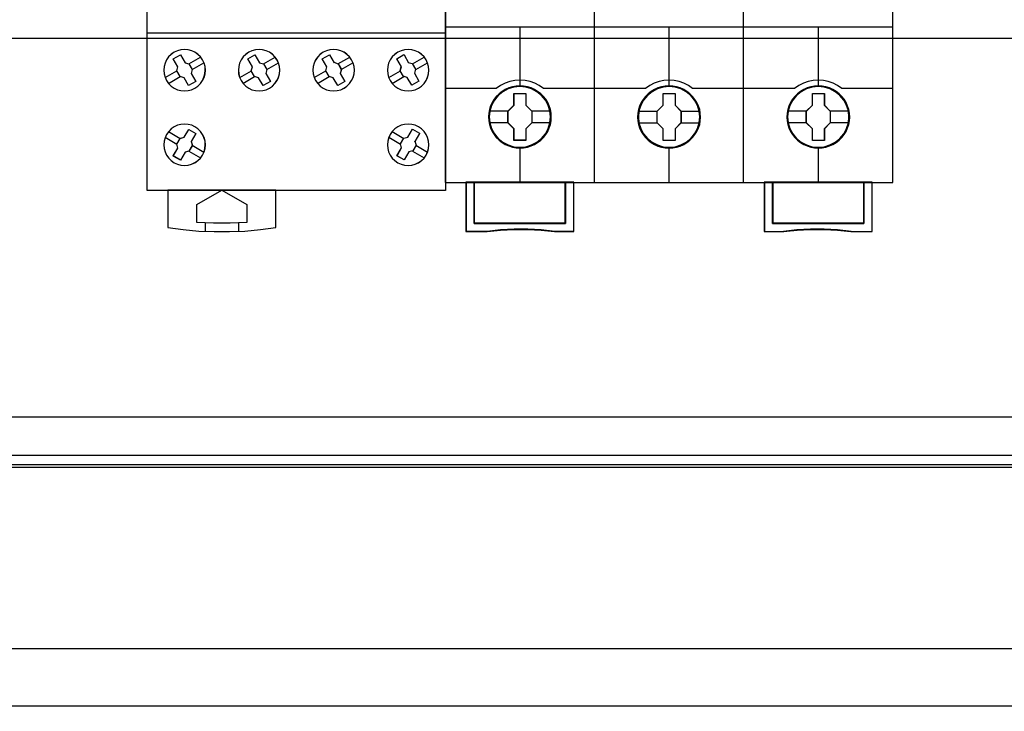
# Model space of a CAD drawing. Extents: x -543332 to -314699, y -9028 to 155584.
# Tile 130 of 256: x -444383 to -443194, y 24799 to 25634. Entities that reach past the tile are written whole.
import ezdxf

# ---------------------------------------------------------------- set-up
doc = ezdxf.new("R2010")
doc.units = 0
doc.header["$MEASUREMENT"] = 0
doc.layers.get('0').update_dxf_attribs({"color": 8})
doc.layers.add('45', color=8, linetype='Continuous')
doc.layers.add('50', color=7, linetype='Continuous')

# ---------------------------------------------------------------- blocks, each defined once
blk = doc.blocks.new('*U1106')
at = {"layer": '50', "color": 7}
for points in [[(507.824617, -92.486155), (835.919558, -92.486155), (835.919558, -379.414356), (507.824617, -379.414356), (507.824617, -92.486155)], [(839.76091, -435.77199), (503.983265, -435.77199), (503.983265, -385.150219), (839.76091, -385.150219), (839.76091, -435.77199)], [(503.983265, -414.285013), (839.76091, -414.285013), (839.76091, -407.405155), (503.983265, -407.405155), (503.983265, -414.285013)]]:
    blk.add_lwpolyline(points, dxfattribs=at)
blk = doc.blocks.new('*U1118')
at = {"layer": '50', "color": 7}
for points in [[(832.001083, -385.499773), (512.000243, -385.499773)], [(515.970229, -384.008872), (827.968097, -384.008872)], [(509.985212, -287.349254), (834.016113, -287.349254), (834.016113, -333.651915), (509.985212, -333.651915), (509.985212, -287.349254)]]:
    blk.add_lwpolyline(points, dxfattribs=at)
blk = doc.blocks.new('*U1121')
at = {"layer": '45', "color": 7}
for points in [[(617.997449, -268.987078), (636.002237, -268.987078), (636.002237, -268.987078), (636.002237, -352.016739), (636.002237, -352.016739), (617.997449, -352.016739), (617.997449, -352.016739), (599.998509, -352.016739), (599.998509, -352.016739), (599.998509, -268.987078), (599.998509, -268.987078), (617.997449, -268.987078), (617.997449, -268.987078)], [(606.670468, -336.245905), (606.424237, -335.888447), (606.113518, -335.577869), (605.755898, -335.33175), (605.363101, -335.150091), (604.929267, -335.032892), (604.501294, -334.991872), (604.061597, -335.032892), (603.64535, -335.144231), (603.246691, -335.33175), (602.889071, -335.577869), (602.578351, -335.888447), (602.332121, -336.245905), (602.144517, -336.644383), (602.033127, -337.066301), (601.992088, -337.499939), (602.033127, -337.933576), (602.144517, -338.355494), (602.326258, -338.753972), (602.578351, -339.11143), (602.889071, -339.422009), (603.252554, -339.673987), (603.64535, -339.855646), (604.061597, -339.966986), (604.501294, -340.002146), (604.940992, -339.966986), (605.357239, -339.855646), (605.755898, -339.673987), (606.113518, -339.422009), (606.418375, -339.11143), (606.670468, -338.753972), (606.85221, -338.361354), (606.969462, -337.933576), (607.010501, -337.505799), (606.975325, -337.066301), (606.858072, -336.644383), (606.670468, -336.245905)], [(606.665884, -336.24855), (606.420174, -335.891848), (606.110111, -335.581926), (605.753246, -335.336328), (605.36128, -335.155053), (604.928362, -335.038101), (604.501294, -334.997168), (604.062526, -335.038101), (603.647159, -335.149205), (603.249342, -335.336328), (602.892478, -335.581926), (602.582415, -335.891848), (602.336704, -336.24855), (602.149497, -336.646186), (602.038342, -337.067212), (601.99739, -337.499933), (602.038342, -337.932653), (602.149497, -338.353679), (602.330854, -338.751315), (602.582415, -339.108017), (602.892478, -339.417939), (603.255193, -339.669385), (603.647159, -339.85066), (604.062526, -339.961764), (604.501294, -339.996849), (604.940063, -339.961764), (605.35543, -339.85066), (605.753246, -339.669385), (606.110111, -339.417939), (606.414324, -339.108017), (606.665884, -338.751315), (606.847242, -338.359527), (606.964247, -337.932653), (607.005199, -337.50578), (606.970097, -337.067212), (606.853092, -336.646186), (606.665884, -336.24855)], [(615.665057, -336.245905), (615.418957, -335.888447), (615.114261, -335.577869), (614.75097, -335.33175), (614.358381, -335.150091), (613.930635, -335.032892), (613.49703, -334.991872), (613.063424, -335.032892), (612.641538, -335.144231), (612.248949, -335.33175), (611.885658, -335.577869), (611.580962, -335.888447), (611.329002, -336.245905), (611.141497, -336.644383), (611.036025, -337.066301), (610.995009, -337.499939), (611.030166, -337.933576), (611.141497, -338.355494), (611.323143, -338.753972), (611.580962, -339.11143), (611.891517, -339.422009), (612.248949, -339.673987), (612.641538, -339.855646), (613.063424, -339.966986), (613.502889, -340.002146), (613.936495, -339.966986), (614.358381, -339.855646), (614.75097, -339.673987), (615.108402, -339.422009), (615.418957, -339.11143), (615.665057, -338.753972), (615.852562, -338.361354), (615.969753, -337.933576), (616.01077, -337.505799), (615.969753, -337.066301), (615.852562, -336.638523), (615.665057, -336.245905)], [(615.660486, -336.24855), (615.414906, -335.891848), (615.110854, -335.581926), (614.748331, -335.336328), (614.356573, -335.155053), (613.929731, -335.038101), (613.497042, -334.997168), (613.064353, -335.038101), (612.643359, -335.149205), (612.2516, -335.336328), (611.889077, -335.581926), (611.585025, -335.891848), (611.333598, -336.24855), (611.146489, -336.646186), (611.041241, -337.067212), (611.000311, -337.499933), (611.035394, -337.932653), (611.146489, -338.353679), (611.327751, -338.751315), (611.585025, -339.108017), (611.894924, -339.417939), (612.2516, -339.669385), (612.643359, -339.85066), (613.064353, -339.961764), (613.502889, -339.996849), (613.935578, -339.961764), (614.356573, -339.85066), (614.748331, -339.669385), (615.105007, -339.417939), (615.414906, -339.108017), (615.660486, -338.751315), (615.847595, -338.359527), (615.964538, -337.932653), (616.005468, -337.50578), (615.964538, -337.067212), (615.847595, -336.640338), (615.660486, -336.24855)], [(624.660024, -336.245905), (624.413924, -335.888447), (624.109228, -335.577869), (623.751797, -335.33175), (623.359208, -335.150091), (622.925602, -335.032892), (622.491997, -334.991872), (622.058391, -335.032892), (621.642364, -335.144231), (621.243916, -335.33175), (620.886484, -335.577869), (620.575929, -335.888447), (620.329829, -336.245905), (620.136464, -336.644383), (620.030993, -337.066301), (619.989976, -337.499939), (620.030993, -337.933576), (620.142324, -338.355494), (620.323969, -338.753972), (620.575929, -339.11143), (620.886484, -339.422009), (621.243916, -339.673987), (621.642364, -339.855646), (622.058391, -339.966986), (622.497856, -340.002146), (622.931462, -339.966986), (623.353348, -339.855646), (623.751797, -339.673987), (624.109228, -339.416149), (624.413924, -339.11143), (624.665884, -338.753972), (624.84753, -338.361354), (624.96472, -337.933576), (625.005737, -337.505799), (624.97058, -337.066301), (624.853389, -336.638523), (624.660024, -336.245905)], [(624.655453, -336.24855), (624.409873, -335.891848), (624.105822, -335.581926), (623.749146, -335.336328), (623.357387, -335.155053), (622.924698, -335.038101), (622.492009, -334.997168), (622.05932, -335.038101), (621.644173, -335.149205), (621.246567, -335.336328), (620.889891, -335.581926), (620.579992, -335.891848), (620.334412, -336.24855), (620.141456, -336.646186), (620.036208, -337.067212), (619.995278, -337.499933), (620.036208, -337.932653), (620.147304, -338.353679), (620.328565, -338.751315), (620.579992, -339.108017), (620.889891, -339.417939), (621.246567, -339.669385), (621.644173, -339.85066), (622.05932, -339.961764), (622.497856, -339.996849), (622.930545, -339.961764), (623.35154, -339.85066), (623.749146, -339.669385), (624.105822, -339.412091), (624.409873, -339.108017), (624.6613, -338.751315), (624.842562, -338.359527), (624.959505, -337.932653), (625.000435, -337.50578), (624.965352, -337.067212), (624.848409, -336.640338), (624.655453, -336.24855)], [(633.663285, -336.245905), (633.417027, -335.888447), (633.106272, -335.577869), (632.748612, -335.33175), (632.355772, -335.150091), (631.927752, -335.032892), (631.493868, -334.991872), (631.059985, -335.032892), (630.637829, -335.144231), (630.244988, -335.33175), (629.881465, -335.577869), (629.576574, -335.888447), (629.324452, -336.245905), (629.136827, -336.644383), (629.025425, -337.066301), (628.990245, -337.499939), (629.025425, -337.933576), (629.136827, -338.355494), (629.318589, -338.753972), (629.576574, -339.11143), (629.887328, -339.422009), (630.244988, -339.673987), (630.637829, -339.855646), (631.059985, -339.966986), (631.499732, -340.002146), (631.933615, -339.966986), (632.355772, -339.855646), (632.748612, -339.673987), (633.106272, -339.422009), (633.417027, -339.11143), (633.663285, -338.753972), (633.845046, -338.361354), (633.968175, -337.933576), (634.003355, -337.505799), (633.968175, -337.066301), (633.85091, -336.644383), (633.663285, -336.245905)], [(633.656231, -336.24855), (633.410624, -335.891848), (633.100691, -335.581926), (632.743976, -335.336328), (632.352175, -335.155053), (631.925287, -335.038101), (631.492551, -334.997168), (631.059815, -335.038101), (630.638774, -335.149205), (630.246973, -335.336328), (629.88441, -335.581926), (629.580325, -335.891848), (629.328871, -336.24855), (629.141742, -336.646186), (629.030634, -337.067212), (628.995547, -337.499933), (629.030634, -337.932653), (629.141742, -338.353679), (629.323023, -338.751315), (629.580325, -339.108017), (629.890258, -339.417939), (630.246973, -339.669385), (630.638774, -339.85066), (631.059815, -339.961764), (631.498398, -339.996849), (631.931134, -339.961764), (632.352175, -339.85066), (632.743976, -339.669385), (633.100691, -339.417939), (633.410624, -339.108017), (633.656231, -338.751315), (633.837512, -338.359527), (633.960315, -337.932653), (633.995402, -337.50578), (633.960315, -337.067212), (633.84336, -336.646186), (633.656231, -336.24855)], [(603.689437, -337.100883), (603.137336, -336.139133), (603.137336, -336.139133), (604.000728, -335.640665), (604.000728, -335.640665), (604.558703, -336.596551), (604.558703, -336.596551), (605.03445, -336.73143), (605.03445, -336.73143), (605.439716, -337.423421), (605.439716, -337.423421), (605.316374, -337.904295), (605.316374, -337.904295), (605.862602, -338.854316), (605.862602, -338.854316), (604.993336, -339.358648), (604.993336, -339.358648), (604.447108, -338.408628), (604.447108, -338.408628), (603.959615, -338.273748), (603.959615, -338.273748), (603.560222, -337.581757), (603.560222, -337.581757), (603.689437, -337.100883), (603.689437, -337.100883)], [(603.692591, -337.102019), (603.142638, -336.143009), (604.002671, -335.645962), (604.558475, -336.599124), (605.03237, -336.733619), (605.436059, -337.423638), (605.313197, -337.903143), (605.8573, -338.850457), (604.991416, -339.353352), (604.447314, -338.406038), (603.961717, -338.271543), (603.563879, -337.581524), (603.692591, -337.102019)], [(612.134954, -336.139133), (613.004038, -335.640665), (613.004038, -335.640665), (613.556024, -336.596551), (613.556024, -336.596551), (614.037543, -336.73143), (614.037543, -336.73143), (614.436852, -337.423421), (614.436852, -337.423421), (614.313536, -337.904295), (614.313536, -337.904295), (614.865522, -338.854316), (614.865522, -338.854316), (613.996438, -339.358648), (613.996438, -339.358648), (613.444452, -338.408628), (613.444452, -338.408628), (612.957061, -338.273748), (612.957061, -338.273748), (612.557752, -337.581757), (612.557752, -337.581757), (612.68694, -337.100883), (612.68694, -337.100883), (612.134954, -336.139133), (612.134954, -336.139133)], [(612.140256, -336.143009), (613.005965, -335.645962), (613.555807, -336.599124), (614.035457, -336.733619), (614.433215, -337.423638), (614.310378, -337.903143), (614.86022, -338.850457), (613.994511, -339.353352), (613.444669, -338.406038), (612.95917, -338.271543), (612.561412, -337.581524), (612.690098, -337.102019), (612.140256, -336.143009)], [(621.687779, -337.100883), (621.129922, -336.139133), (621.129922, -336.139133), (621.999005, -335.640665), (621.999005, -335.640665), (622.556863, -336.596551), (622.52163, -336.543772), (623.032511, -336.73143), (623.032511, -336.73143), (623.431819, -337.423421), (623.431819, -337.423421), (623.308503, -337.904295), (623.308503, -337.904295), (623.860489, -338.854316), (623.860489, -338.854316), (622.991405, -339.358648), (622.991405, -339.358648), (622.445292, -338.408628), (622.445292, -338.408628), (621.9579, -338.273748), (621.9579, -338.273748), (621.558591, -337.581757), (621.558591, -337.581757), (621.687779, -337.100883), (621.687779, -337.100883)], [(621.690915, -337.102019), (621.135224, -336.143009), (622.000932, -335.645962), (622.556624, -336.599124), (622.521528, -336.546495), (623.030424, -336.733619), (623.428182, -337.423638), (623.305345, -337.903143), (623.855187, -338.850457), (622.989478, -339.353352), (622.445486, -338.406038), (621.959987, -338.271543), (621.562229, -337.581524), (621.690915, -337.102019)], [(631.975254, -336.690132), (632.374453, -337.38184), (632.374453, -337.38184), (632.251171, -337.868381), (632.251171, -337.868381), (632.797134, -338.818014), (632.797134, -338.818014), (631.93416, -339.316278), (631.93416, -339.316278), (631.382327, -338.366645), (631.382327, -338.366645), (630.89507, -338.237682), (630.942034, -338.249406), (630.536965, -337.557698), (630.536965, -337.557698), (630.671988, -337.071157), (630.671988, -337.071157), (630.114285, -336.115662), (630.114285, -336.115662), (630.983128, -335.611536), (631.00074, -335.640845), (631.552573, -336.596341), (631.493868, -336.561169), (631.975254, -336.690132), (631.975254, -336.690132)], [(631.973201, -336.692344), (632.370821, -337.382075), (632.248027, -337.867224), (632.791831, -338.814142), (631.932269, -339.310982), (631.382617, -338.364064), (630.897286, -338.23547), (630.944065, -338.24716), (630.540597, -337.55743), (630.675086, -337.07228), (630.119587, -336.119517), (630.984996, -335.616832), (631.002538, -335.646058), (631.552191, -336.598821), (631.493717, -336.56375), (631.973201, -336.692344)], [(606.67043, -347.757734), (606.858055, -347.359467), (606.969458, -346.943629), (607.010501, -346.51022), (606.975321, -346.070955), (606.852192, -345.643403), (606.67043, -345.250993), (606.424172, -344.893724), (606.113418, -344.58331), (605.755757, -344.331464), (605.362917, -344.149901), (604.94076, -344.038621), (604.506877, -344.003479), (604.067131, -344.038621), (603.644974, -344.149901), (603.24627, -344.337321), (602.88861, -344.589166), (602.583719, -344.893724), (602.325734, -345.250993), (602.143973, -345.64926), (602.03257, -346.070955), (601.99739, -346.504364), (602.03257, -346.943629), (602.143973, -347.359467), (602.331598, -347.757734), (602.583719, -348.115003), (602.88861, -348.425418), (603.24627, -348.677263), (603.644974, -348.858826), (604.067131, -348.970107), (604.501014, -349.011105), (604.934897, -348.970107), (605.357054, -348.864683), (605.755757, -348.671406), (606.113418, -348.425418), (606.424172, -348.115003), (606.67043, -347.757734)], [(606.665847, -347.755089), (606.853076, -347.357664), (606.964242, -346.942706), (607.005199, -346.510214), (606.970093, -346.071878), (606.847225, -345.645231), (606.665847, -345.25365), (606.42011, -344.897137), (606.110013, -344.587379), (605.753109, -344.336067), (605.3611, -344.154888), (604.939836, -344.043842), (604.506871, -344.008776), (604.068055, -344.043842), (603.646791, -344.154888), (603.248931, -344.341911), (602.892027, -344.593224), (602.587781, -344.897137), (602.330342, -345.25365), (602.148965, -345.651075), (602.037798, -346.071878), (602.002692, -346.50437), (602.037798, -346.942706), (602.148965, -347.357664), (602.336193, -347.755089), (602.587781, -348.111603), (602.892027, -348.42136), (603.248931, -348.672673), (603.646791, -348.853852), (604.068055, -348.964897), (604.50102, -349.005809), (604.933985, -348.964897), (605.355249, -348.859696), (605.753109, -348.666828), (606.110013, -348.42136), (606.42011, -348.111603), (606.665847, -347.755089)], [(605.000627, -344.644328), (605.870555, -345.14866), (605.870555, -345.14866), (605.312155, -346.104546), (605.312155, -346.104546), (605.441469, -346.579556), (605.441469, -346.579556), (605.035895, -347.277411), (605.035895, -347.277411), (604.559785, -347.406426), (604.559785, -347.406426), (604.007264, -348.362311), (604.007264, -348.362311), (603.137336, -347.863844), (603.137336, -347.863844), (603.689858, -346.902094), (603.689858, -346.902094), (603.554666, -346.427084), (603.554666, -346.427084), (603.960241, -345.729229), (603.960241, -345.729229), (604.442228, -345.606078), (604.442228, -345.606078), (605.000627, -344.644328), (605.000627, -344.644328)], [(604.9987, -344.649625), (605.865253, -345.15252), (605.30902, -346.105682), (605.437832, -346.579339), (605.033831, -347.275206), (604.559569, -347.403853), (604.009191, -348.357015), (603.142638, -347.859968), (603.693016, -346.900958), (603.558349, -346.427301), (603.96235, -345.731434), (604.442467, -345.608634), (604.9987, -344.649625)], [(633.663285, -347.757734), (633.856773, -347.359467), (633.968175, -346.943629), (634.003355, -346.51022), (633.968175, -346.070955), (633.85091, -345.643403), (633.669148, -345.250993), (633.417027, -344.893724), (633.112136, -344.58331), (632.754475, -344.331464), (632.355772, -344.149901), (631.933615, -344.038621), (631.499732, -344.003479), (631.059985, -344.038621), (630.637829, -344.149901), (630.244988, -344.337321), (629.881465, -344.589166), (629.576574, -344.893724), (629.324452, -345.250993), (629.14269, -345.64926), (629.025425, -346.070955), (628.990245, -346.504364), (629.025425, -346.943629), (629.136827, -347.359467), (629.330316, -347.757734), (629.576574, -348.115003), (629.887328, -348.425418), (630.239125, -348.677263), (630.637829, -348.858826), (631.059985, -348.970107), (631.493868, -349.011105), (631.927752, -348.970107), (632.355772, -348.864683), (632.754475, -348.671406), (633.112136, -348.425418), (633.417027, -348.115003), (633.663285, -347.757734)], [(633.656231, -347.755089), (633.849208, -347.357664), (633.960315, -346.942706), (633.995402, -346.510214), (633.960315, -346.071878), (633.84336, -345.645231), (633.662078, -345.25365), (633.410624, -344.897137), (633.106539, -344.587379), (632.749824, -344.336067), (632.352175, -344.154888), (631.931134, -344.043842), (631.498398, -344.008776), (631.059815, -344.043842), (630.638774, -344.154888), (630.246973, -344.341911), (629.88441, -344.593224), (629.580325, -344.897137), (629.328871, -345.25365), (629.147589, -345.651075), (629.030634, -346.071878), (628.995547, -346.50437), (629.030634, -346.942706), (629.141742, -347.357664), (629.334719, -347.755089), (629.580325, -348.111603), (629.890258, -348.42136), (630.241125, -348.672673), (630.638774, -348.853852), (631.059815, -348.964897), (631.492551, -349.005809), (631.925287, -348.964897), (632.352175, -348.859696), (632.749824, -348.666828), (633.106539, -348.42136), (633.410624, -348.111603), (633.656231, -347.755089)], [(632.450646, -346.550154), (632.045465, -347.248115), (632.045465, -347.248115), (631.569818, -347.37715), (631.569818, -347.37715), (631.017832, -348.333182), (631.017832, -348.333182), (630.148748, -347.834638), (630.148748, -347.834638), (630.700734, -346.878606), (630.700734, -346.878606), (630.565673, -346.397658), (630.565673, -346.397658), (630.970854, -345.699696), (630.970854, -345.699696), (631.452374, -345.576527), (631.452374, -345.576527), (632.010232, -344.620495), (632.010232, -344.620495), (632.879316, -345.119039), (632.861699, -345.148365), (632.309713, -346.104397), (632.321458, -346.075071), (632.450646, -346.550154), (632.450646, -346.550154)], [(632.447009, -346.551216), (632.043401, -347.246689), (631.569601, -347.375264), (631.019759, -348.327886), (630.15405, -347.83112), (630.703892, -346.878498), (630.569356, -346.399264), (630.972964, -345.703792), (631.452613, -345.581061), (632.008305, -344.628439), (632.874014, -345.125206), (632.856465, -345.154427), (632.306623, -346.107049), (632.318322, -346.077828), (632.447009, -346.551216)], [(602.490483, -352.003499), (602.490483, -356.508444), (602.490483, -356.508444), (604.34506, -356.754488), (606.205487, -356.924375), (608.065914, -357.000532), (609.938041, -357.000532), (611.798468, -356.924375), (613.658895, -356.754488), (615.501771, -356.508444), (615.501771, -356.508444), (615.501771, -352.003499), (602.490483, -352.003499)], [(605.989852, -353.738094), (609.001987, -352.003499), (609.001987, -352.003499), (612.002403, -353.738094), (612.002403, -353.738094), (612.002403, -355.906338), (612.002403, -355.906338), (610.004079, -355.99424), (607.994035, -355.99424), (605.989852, -355.906338), (605.989852, -355.906338), (605.989852, -353.738094), (605.989852, -353.738094)]]:
    blk.add_lwpolyline(points, close=True, dxfattribs=at)
at = {"layer": '45', "color": 59}
blk.add_lwpolyline([(617.99745, -268.992375), (635.996935, -268.992375), (635.996935, -352.011443), (617.99745, -352.011443), (600.003811, -352.011443), (600.003811, -268.992375), (617.99745, -268.992375)], close=True, dxfattribs=at)
at = {"layer": '45', "color": 7}
for points in [[(599.998509, -332.992529), (618.004349, -332.992529)], [(617.991094, -332.992529), (636.002237, -332.992529)], [(605.027525, -336.739642), (606.443179, -335.921368)], [(614.027794, -336.739642), (615.443448, -335.921368)], [(623.022762, -336.739642), (624.438415, -335.921368)], [(632.025682, -336.739642), (633.436033, -335.921368)], [(602.156453, -338.400023), (603.572106, -337.573805)], [(605.430483, -337.430805), (606.840834, -336.609883)], [(611.156722, -338.400023), (612.567073, -337.573805)], [(614.42545, -337.430805), (615.841103, -336.609883)], [(620.15434, -338.400023), (621.569994, -337.573805)], [(623.420417, -337.430805), (624.836071, -336.609883)], [(629.149307, -338.400023), (630.564961, -337.573805)], [(632.423337, -337.430805), (633.838991, -336.609883)], [(602.554108, -339.088539), (603.969762, -338.264968)], [(611.554377, -339.088539), (612.964729, -338.264968)], [(620.551996, -339.088539), (621.967649, -338.264968)], [(629.552265, -339.088539), (630.962616, -338.264968)], [(602.156453, -345.60825), (603.566804, -346.434468)], [(602.55941, -344.914438), (603.969762, -345.740657)], [(629.149307, -345.60825), (630.564961, -346.434468)], [(629.552265, -344.914438), (630.967918, -345.740657)], [(605.430483, -346.572171), (606.846136, -347.393094)], [(632.423337, -346.572171), (633.838991, -347.393094)], [(605.027525, -347.268631), (606.443179, -348.089553)], [(632.017729, -347.268631), (633.436033, -348.089553)], [(606.989292, -355.95187), (606.989292, -356.966106)], [(610.995009, -355.95187), (610.995009, -356.966106)]]:
    blk.add_lwpolyline(points, dxfattribs=at)
blk = doc.blocks.new('*U1122')
at = {"layer": '45', "color": 7}
for points in [[(653.994119, -268.997671), (635.970424, -268.997671), (635.970424, -351.066058), (653.994119, -351.066058), (672.006668, -351.066058), (690.030363, -351.066058), (690.030363, -268.997671), (672.006668, -268.997671), (653.994119, -268.997671)], [(648.777582, -343.150779), (648.755201, -342.697589), (648.682462, -342.249925), (648.525792, -341.818841), (648.346742, -341.404338), (648.111738, -341.011941), (647.831971, -340.663758), (647.501847, -340.343208), (647.132555, -340.066873), (646.763264, -339.823697), (646.332423, -339.635789), (645.901583, -339.508674), (645.442766, -339.425774), (644.989544, -339.403667), (644.530727, -339.425774), (644.088696, -339.508674), (643.64107, -339.635789), (643.227015, -339.823697), (642.835342, -340.066873), (642.477241, -340.343208), (642.141521, -340.663758), (641.878541, -341.011941), (641.632346, -341.404338), (641.430915, -341.818841), (641.313413, -342.249925), (641.223887, -342.697589), (641.190315, -343.150779), (641.223887, -343.598443), (641.313413, -344.040581), (641.430915, -344.471664), (641.632346, -344.886168), (641.878541, -345.278565), (642.141521, -345.637801), (642.477241, -345.958351), (642.835342, -346.234686), (643.227015, -346.466808), (643.64107, -346.64919), (644.088696, -346.787358), (644.530727, -346.875785), (644.989544, -346.897892), (645.442766, -346.875785), (645.901583, -346.787358), (646.332423, -346.64919), (646.763264, -346.466808), (647.132555, -346.234686), (647.501847, -345.958351), (647.831971, -345.637801), (648.111738, -345.278565), (648.346742, -344.886168), (648.525792, -344.471664), (648.682462, -344.040581), (648.755201, -343.598443), (648.777582, -343.150779)], [(648.777582, -343.150779), (648.755201, -342.697589), (648.682462, -342.249925), (648.525792, -341.818841), (648.346742, -341.404338), (648.111738, -341.011941), (647.831971, -340.663758), (647.501847, -340.343208), (647.132555, -340.066873), (646.763264, -339.823697), (646.332423, -339.635789), (645.901583, -339.508674), (645.442766, -339.425774), (644.989544, -339.403667), (644.530727, -339.425774), (644.088696, -339.508674), (643.64107, -339.635789), (643.227015, -339.823697), (642.835342, -340.066873), (642.477241, -340.343208), (642.141521, -340.663758), (641.878541, -341.011941), (641.632346, -341.404338), (641.430915, -341.818841), (641.313413, -342.249925), (641.223887, -342.697589), (641.190315, -343.150779), (641.223887, -343.598443), (641.313413, -344.040581), (641.430915, -344.471664), (641.632346, -344.886168), (641.878541, -345.278565), (642.141521, -345.637801), (642.477241, -345.958351), (642.835342, -346.234686), (643.227015, -346.466808), (643.64107, -346.64919), (644.088696, -346.787358), (644.530727, -346.875785), (644.989544, -346.897892), (645.442766, -346.875785), (645.901583, -346.787358), (646.332423, -346.64919), (646.763264, -346.466808), (647.132555, -346.234686), (647.501847, -345.958351), (647.831971, -345.637801), (648.111738, -345.278565), (648.346742, -344.886168), (648.525792, -344.471664), (648.682462, -344.040581), (648.755201, -343.598443), (648.777582, -343.150779)], [(648.759025, -343.150779), (648.736745, -342.69951), (648.664336, -342.253745), (648.508379, -341.824489), (648.330142, -341.411743), (648.096205, -341.02101), (647.817709, -340.674303), (647.489085, -340.355113), (647.12147, -340.079949), (646.753856, -339.837805), (646.324973, -339.650693), (645.896089, -339.524118), (645.439356, -339.441569), (644.988193, -339.419556), (644.53146, -339.441569), (644.091437, -339.524118), (643.645844, -339.650693), (643.23367, -339.837805), (642.843776, -340.079949), (642.487302, -340.355113), (642.153107, -340.674303), (641.891321, -341.02101), (641.646245, -341.411743), (641.445728, -341.824489), (641.32876, -342.253745), (641.239641, -342.69951), (641.206222, -343.150779), (641.239641, -343.596545), (641.32876, -344.036808), (641.445728, -344.466063), (641.646245, -344.878809), (641.891321, -345.269542), (642.153107, -345.627255), (642.487302, -345.946446), (642.843776, -346.22161), (643.23367, -346.452747), (643.645844, -346.634356), (644.091437, -346.771938), (644.53146, -346.85999), (644.988193, -346.882003), (645.439356, -346.85999), (645.896089, -346.771938), (646.324973, -346.634356), (646.753856, -346.452747), (647.12147, -346.22161), (647.489085, -345.946446), (647.817709, -345.627255), (648.096205, -345.269542), (648.330142, -344.878809), (648.508379, -344.466063), (648.664336, -344.036808), (648.736745, -343.596545), (648.759025, -343.150779)], [(666.788725, -343.155961), (666.766343, -342.70831), (666.693601, -342.26066), (666.536925, -341.824063), (666.357868, -341.409572), (666.122855, -341.022714), (665.843078, -340.669015), (665.51294, -340.348476), (665.14923, -340.072148), (664.774328, -339.82898), (664.343471, -339.646605), (663.912614, -339.513967), (663.453779, -339.431069), (663.00054, -339.408963), (662.547301, -339.431069), (662.099657, -339.513967), (661.652014, -339.646605), (661.237943, -339.82898), (660.846255, -340.072148), (660.48814, -340.348476), (660.152407, -340.669015), (659.889417, -341.022714), (659.643213, -341.409572), (659.447369, -341.824063), (659.324267, -342.26066), (659.234738, -342.70831), (659.20676, -343.155961), (659.234738, -343.609137), (659.324267, -344.045734), (659.447369, -344.476805), (659.643213, -344.891296), (659.889417, -345.28368), (660.152407, -345.642906), (660.48814, -345.963445), (660.846255, -346.245299), (661.237943, -346.471888), (661.652014, -346.65979), (662.099657, -346.792427), (662.547301, -346.880852), (663.00054, -346.908485), (663.453779, -346.880852), (663.912614, -346.792427), (664.343471, -346.65979), (664.774328, -346.471888), (665.14923, -346.245299), (665.51294, -345.963445), (665.843078, -345.642906), (666.122855, -345.28368), (666.357868, -344.891296), (666.536925, -344.476805), (666.693601, -344.045734), (666.766343, -343.609137), (666.788725, -343.155961)], [(666.788725, -343.155961), (666.766343, -342.70831), (666.693601, -342.26066), (666.536925, -341.824063), (666.357868, -341.409572), (666.122855, -341.022714), (665.843078, -340.669015), (665.51294, -340.348476), (665.14923, -340.072148), (664.774328, -339.82898), (664.343471, -339.646605), (663.912614, -339.513967), (663.453779, -339.431069), (663.00054, -339.408963), (662.547301, -339.431069), (662.099657, -339.513967), (661.652014, -339.646605), (661.237943, -339.82898), (660.846255, -340.072148), (660.48814, -340.348476), (660.152407, -340.669015), (659.889417, -341.022714), (659.643213, -341.409572), (659.447369, -341.824063), (659.324267, -342.26066), (659.234738, -342.70831), (659.20676, -343.155961), (659.234738, -343.609137), (659.324267, -344.045734), (659.447369, -344.476805), (659.643213, -344.891296), (659.889417, -345.28368), (660.152407, -345.642906), (660.48814, -345.963445), (660.846255, -346.245299), (661.237943, -346.471888), (661.652014, -346.65979), (662.099657, -346.792427), (662.547301, -346.880852), (663.00054, -346.908485), (663.453779, -346.880852), (663.912614, -346.792427), (664.343471, -346.65979), (664.774328, -346.471888), (665.14923, -346.245299), (665.51294, -345.963445), (665.843078, -345.642906), (666.122855, -345.28368), (666.357868, -344.891296), (666.536925, -344.476805), (666.693601, -344.045734), (666.766343, -343.609137), (666.788725, -343.155961)], [(666.772819, -343.155972), (666.75053, -342.710219), (666.678093, -342.264466), (666.522076, -341.829719), (666.343769, -341.416984), (666.109742, -341.031765), (665.831139, -340.679565), (665.502387, -340.360384), (665.140203, -340.085227), (664.766874, -339.84309), (664.337825, -339.661486), (663.908776, -339.529411), (663.451866, -339.446864), (663.000529, -339.424852), (662.549191, -339.446864), (662.103426, -339.529411), (661.65766, -339.661486), (661.245327, -339.84309), (660.855282, -340.085227), (660.49867, -340.360384), (660.164346, -340.679565), (659.902459, -341.031765), (659.657288, -341.416984), (659.462265, -341.829719), (659.33968, -342.264466), (659.250527, -342.710219), (659.222666, -343.155972), (659.250527, -343.607229), (659.33968, -344.041976), (659.462265, -344.47122), (659.657288, -344.883954), (659.902459, -345.274676), (660.164346, -345.63238), (660.49867, -345.951561), (660.855282, -346.232221), (661.245327, -346.457849), (661.65766, -346.644955), (662.103426, -346.77703), (662.549191, -346.86508), (663.000529, -346.892596), (663.451866, -346.86508), (663.908776, -346.77703), (664.337825, -346.644955), (664.766874, -346.457849), (665.140203, -346.232221), (665.502387, -345.951561), (665.831139, -345.63238), (666.109742, -345.274676), (666.343769, -344.883954), (666.522076, -344.47122), (666.678093, -344.041976), (666.75053, -343.607229), (666.772819, -343.155972)], [(684.80517, -343.156076), (684.782788, -342.702885), (684.710049, -342.255221), (684.55338, -341.824137), (684.374329, -341.409634), (684.139325, -341.017237), (683.859559, -340.669054), (683.529434, -340.348505), (683.160143, -340.072169), (682.790851, -339.828993), (682.360011, -339.641085), (681.92917, -339.513971), (681.470353, -339.43107), (681.017131, -339.408963), (680.558314, -339.43107), (680.116283, -339.513971), (679.668657, -339.641085), (679.254603, -339.828993), (678.86293, -340.072169), (678.504829, -340.348505), (678.169109, -340.669054), (677.906128, -341.017237), (677.659934, -341.409634), (677.458502, -341.824137), (677.341, -342.255221), (677.251475, -342.702885), (677.217903, -343.156076), (677.251475, -343.60374), (677.341, -344.045877), (677.458502, -344.476961), (677.659934, -344.891464), (677.906128, -345.283861), (678.169109, -345.643097), (678.504829, -345.963647), (678.86293, -346.239983), (679.254603, -346.472105), (679.668657, -346.654486), (680.116283, -346.792654), (680.558314, -346.881082), (681.017131, -346.903188), (681.470353, -346.881082), (681.92917, -346.792654), (682.360011, -346.654486), (682.790851, -346.472105), (683.160143, -346.239983), (683.529434, -345.963647), (683.859559, -345.643097), (684.139325, -345.283861), (684.374329, -344.891464), (684.55338, -344.476961), (684.710049, -344.045877), (684.782788, -343.60374), (684.80517, -343.156076)], [(684.80517, -343.156076), (684.782788, -342.702885), (684.710049, -342.255221), (684.55338, -341.824137), (684.374329, -341.409634), (684.139325, -341.017237), (683.859559, -340.669054), (683.529434, -340.348505), (683.160143, -340.072169), (682.790851, -339.828993), (682.360011, -339.641085), (681.92917, -339.513971), (681.470353, -339.43107), (681.017131, -339.408963), (680.558314, -339.43107), (680.116283, -339.513971), (679.668657, -339.641085), (679.254603, -339.828993), (678.86293, -340.072169), (678.504829, -340.348505), (678.169109, -340.669054), (677.906128, -341.017237), (677.659934, -341.409634), (677.458502, -341.824137), (677.341, -342.255221), (677.251475, -342.702885), (677.217903, -343.156076), (677.251475, -343.60374), (677.341, -344.045877), (677.458502, -344.476961), (677.659934, -344.891464), (677.906128, -345.283861), (678.169109, -345.643097), (678.504829, -345.963647), (678.86293, -346.239983), (679.254603, -346.472105), (679.668657, -346.654486), (680.116283, -346.792654), (680.558314, -346.881082), (681.017131, -346.903188), (681.470353, -346.881082), (681.92917, -346.792654), (682.360011, -346.654486), (682.790851, -346.472105), (683.160143, -346.239983), (683.529434, -345.963647), (683.859559, -345.643097), (684.139325, -345.283861), (684.374329, -344.891464), (684.55338, -344.476961), (684.710049, -344.045877), (684.782788, -343.60374), (684.80517, -343.156076)], [(684.789263, -343.156076), (684.766976, -342.704807), (684.694542, -342.259041), (684.538529, -341.829785), (684.360229, -341.417039), (684.126211, -341.026306), (683.847617, -340.6796), (683.518877, -340.360409), (683.151134, -340.085245), (682.78339, -339.843101), (682.354357, -339.65599), (681.925323, -339.529414), (681.468429, -339.446865), (681.017108, -339.424852), (680.560215, -339.446865), (680.120037, -339.529414), (679.674288, -339.65599), (679.261969, -339.843101), (678.871938, -340.085245), (678.515339, -340.360409), (678.181027, -340.6796), (677.919149, -341.026306), (677.673987, -341.417039), (677.473399, -341.829785), (677.35639, -342.259041), (677.26724, -342.704807), (677.233809, -343.156076), (677.26724, -343.601841), (677.35639, -344.042104), (677.473399, -344.47136), (677.673987, -344.884106), (677.919149, -345.274839), (678.181027, -345.632552), (678.515339, -345.951742), (678.871938, -346.226906), (679.261969, -346.458044), (679.674288, -346.639652), (680.120037, -346.777234), (680.560215, -346.865286), (681.017108, -346.8873), (681.468429, -346.865286), (681.925323, -346.777234), (682.354357, -346.639652), (682.78339, -346.458044), (683.151134, -346.226906), (683.518877, -345.951742), (683.847617, -345.632552), (684.126211, -345.274839), (684.360229, -344.884106), (684.538529, -344.47136), (684.694542, -344.042104), (684.766976, -343.601841), (684.789263, -343.156076)], [(644.271986, -340.301385), (645.71514, -340.301385), (645.71514, -341.729027), (646.436717, -342.431781), (646.436717, -343.853889), (645.71514, -344.573244), (645.71514, -345.984285), (644.271986, -345.984285), (644.271986, -344.573244), (643.539134, -343.853889), (643.539134, -342.431781), (644.271986, -341.729027), (644.271986, -340.301385)], [(644.271986, -340.301385), (645.71514, -340.301385), (645.71514, -340.301385), (645.71514, -341.729027), (645.71514, -341.729027), (646.436717, -342.431781), (646.436717, -342.431781), (646.436717, -343.853889), (646.436717, -343.853889), (645.71514, -344.573244), (645.71514, -344.573244), (645.71514, -345.984285), (645.71514, -345.984285), (644.271986, -345.984285), (644.271986, -345.984285), (644.271986, -344.573244), (644.271986, -344.573244), (643.539134, -343.853889), (643.539134, -343.853889), (643.539134, -342.431781), (643.539134, -342.431781), (644.271986, -341.729027), (644.271986, -341.729027), (644.271986, -340.301385), (644.271986, -340.301385)], [(644.279846, -340.317274), (645.707156, -340.317274), (645.707156, -341.736933), (646.420811, -342.435757), (646.420811, -343.849913), (645.707156, -344.565245), (645.707156, -345.968396), (644.279846, -345.968396), (644.279846, -344.565245), (643.55504, -343.849913), (643.55504, -342.435757), (644.279846, -341.736933), (644.279846, -340.317274)], [(662.289441, -340.311978), (663.733916, -340.311978), (663.733916, -341.734086), (664.450511, -342.442373), (664.450511, -343.864482), (663.733916, -344.583836), (663.733916, -345.994878), (662.289441, -345.994878), (662.289441, -344.583836), (661.550276, -343.864482), (661.550276, -342.442373), (662.289441, -341.734086), (662.289441, -340.311978)], [(662.289441, -340.311978), (663.733916, -340.311978), (663.733916, -340.311978), (663.733916, -341.734086), (663.733916, -341.734086), (664.450511, -342.442373), (664.450511, -342.442373), (664.450511, -343.864482), (664.450511, -343.864482), (663.733916, -344.583836), (663.733916, -344.583836), (663.733916, -345.994878), (663.733916, -345.994878), (662.289441, -345.994878), (662.289441, -345.994878), (662.289441, -344.583836), (662.289441, -344.583836), (661.550276, -343.864482), (661.550276, -343.864482), (661.550276, -342.442373), (661.550276, -342.442373), (662.289441, -341.734086), (662.289441, -341.734086), (662.289441, -340.311978), (662.289441, -340.311978)], [(662.298539, -340.327866), (663.724529, -340.327866), (663.724529, -341.742023), (664.431953, -342.446349), (664.431953, -343.860506), (663.724529, -344.575838), (663.724529, -345.978989), (662.298539, -345.978989), (662.298539, -344.575838), (661.568834, -343.860506), (661.568834, -342.446349), (662.298539, -341.742023), (662.298539, -340.327866)], [(680.302224, -340.311978), (681.745378, -340.311978), (681.745378, -341.734145), (682.466955, -342.436929), (682.466955, -343.859097), (681.745378, -344.578481), (681.745378, -345.989581), (680.302224, -345.989581), (680.302224, -344.578481), (679.569372, -343.859097), (679.569372, -342.436929), (680.302224, -341.734145), (680.302224, -340.311978)], [(680.302224, -340.311978), (681.745378, -340.311978), (681.745378, -340.311978), (681.745378, -341.734145), (681.745378, -341.734145), (682.466955, -342.436929), (682.466955, -342.436929), (682.466955, -343.859097), (682.466955, -343.859097), (681.745378, -344.578481), (681.745378, -344.578481), (681.745378, -345.989581), (681.745378, -345.989581), (680.302224, -345.989581), (680.302224, -345.989581), (680.302224, -344.578481), (680.302224, -344.578481), (679.569372, -343.859097), (679.569372, -343.859097), (679.569372, -342.436929), (679.569372, -342.436929), (680.302224, -341.734145), (680.302224, -341.734145), (680.302224, -340.311978), (680.302224, -340.311978)], [(680.310084, -340.327866), (681.737394, -340.327866), (681.737394, -341.742074), (682.451049, -342.440924), (682.451049, -343.855132), (681.737394, -344.57049), (681.737394, -345.973693), (680.310084, -345.973693), (680.310084, -344.57049), (679.585278, -343.855132), (679.585278, -342.440924), (680.310084, -341.742074), (680.310084, -340.327866)], [(650.50552, -355.999261), (639.469765, -355.999261), (639.469765, -351.031633), (638.475654, -351.031633), (638.475654, -357.000532), (641.027951, -357.000532), (642.653156, -356.823511), (644.289531, -356.735001), (645.925905, -356.735001), (647.556695, -356.823511), (649.193069, -357.000532), (651.510801, -357.000532), (651.510801, -351.031633), (650.50552, -351.031633), (650.50552, -355.999261)], [(650.508709, -356.004832), (650.508709, -351.031633), (644.987925, -351.031633), (639.467142, -351.031633), (639.467142, -356.004832), (650.508709, -356.004832)], [(674.489986, -351.031633), (674.489986, -357.000532), (676.807247, -357.000532), (678.443288, -356.823511), (680.073746, -356.735001), (681.709788, -356.735001), (683.34583, -356.823511), (684.970704, -357.000532), (687.522482, -357.000532), (687.522482, -351.031633), (686.528573, -351.031633), (686.528573, -355.999261), (675.495063, -355.999261), (675.495063, -351.031633), (674.489986, -351.031633)], [(681.011536, -351.031633), (675.492078, -351.031633), (675.492078, -356.004832), (686.530994, -356.004832), (686.530994, -351.031633), (681.011536, -351.031633)]]:
    blk.add_lwpolyline(points, close=True, dxfattribs=at)
at = {"layer": '45', "color": 139}
for points in [[(653.994119, -268.997671), (635.970424, -268.997671), (635.970424, -351.066058), (653.994119, -351.066058), (672.006668, -351.066058), (690.030363, -351.066058), (690.030363, -268.997671), (672.006668, -268.997671), (653.994119, -268.997671)], [(653.999419, -269.016208), (635.986331, -269.016208), (635.986331, -351.05017), (653.999419, -351.05017), (672.001368, -351.05017), (690.014456, -351.05017), (690.014456, -269.016208), (672.001368, -269.016208), (653.999419, -269.016208)], [(648.692749, -343.145367), (648.619999, -342.426759), (648.41294, -341.746844), (648.071572, -341.111152), (647.612685, -340.552848), (647.04747, -340.099572), (646.403908, -339.762378), (645.704385, -339.546796), (644.982476, -339.480463), (644.260568, -339.546796), (643.572237, -339.762378), (642.928675, -340.099572), (642.36346, -340.552848), (641.904573, -341.111152), (641.563205, -341.746844), (641.344954, -342.426759), (641.2778, -343.145367), (641.344954, -343.863976), (641.563205, -344.549418), (641.904573, -345.179583), (642.36346, -345.737887), (642.928675, -346.191163), (643.572237, -346.528356), (644.260568, -346.738411), (644.982476, -346.8158), (645.704385, -346.738411), (646.403908, -346.528356), (647.04747, -346.191163), (647.612685, -345.737887), (648.071572, -345.179583), (648.41294, -344.549418), (648.619999, -343.863976), (648.692749, -343.145367)], [(648.698051, -343.150779), (648.625304, -342.432148), (648.418253, -341.746684), (648.071303, -341.110972), (647.606838, -340.558178), (647.052837, -340.104888), (646.409301, -339.762156), (645.709805, -339.552094), (644.987925, -339.485759), (644.266046, -339.552094), (643.56655, -339.762156), (642.92861, -340.104888), (642.369013, -340.558178), (641.898952, -341.110972), (641.557598, -341.746684), (641.350547, -342.432148), (641.2778, -343.150779), (641.350547, -343.863883), (641.557598, -344.554875), (641.898952, -345.185059), (642.369013, -345.737853), (642.92861, -346.191143), (643.56655, -346.533875), (644.266046, -346.743937), (644.987925, -346.8158), (645.709805, -346.743937), (646.409301, -346.533875), (647.052837, -346.191143), (647.606838, -345.737853), (648.071303, -345.185059), (648.418253, -344.554875), (648.625304, -343.863883), (648.698051, -343.150779)], [(666.711845, -343.145367), (666.633473, -342.426759), (666.426348, -341.746844), (666.084873, -341.111152), (665.625839, -340.552848), (665.060445, -340.099572), (664.416679, -339.762378), (663.722531, -339.546796), (662.994796, -339.480463), (662.272658, -339.546796), (661.584108, -339.762378), (660.940342, -340.099572), (660.374948, -340.552848), (659.915914, -341.111152), (659.574439, -341.746844), (659.361716, -342.426759), (659.288942, -343.145367), (659.361716, -343.863976), (659.574439, -344.549418), (659.915914, -345.179583), (660.374948, -345.737887), (660.940342, -346.191163), (661.584108, -346.528356), (662.272658, -346.738411), (662.994796, -346.8158), (663.722531, -346.738411), (664.416679, -346.528356), (665.060445, -346.191163), (665.625839, -345.737887), (666.084873, -345.179583), (666.426348, -344.549418), (666.633473, -343.863976), (666.711845, -343.145367)], [(666.711845, -343.150779), (666.639071, -342.432148), (666.431946, -341.746684), (666.084873, -341.110972), (665.620241, -340.558178), (665.066043, -340.104888), (664.422277, -339.762156), (663.722531, -339.552094), (663.000394, -339.485759), (662.278256, -339.552094), (661.57851, -339.762156), (660.940342, -340.104888), (660.380546, -340.558178), (659.915914, -341.110972), (659.568841, -341.746684), (659.361716, -342.432148), (659.288942, -343.150779), (659.361716, -343.863883), (659.568841, -344.554875), (659.915914, -345.185059), (660.380546, -345.737853), (660.940342, -346.191143), (661.57851, -346.533875), (662.278256, -346.743937), (663.000394, -346.8158), (663.722531, -346.743937), (664.422277, -346.533875), (665.066043, -346.191143), (665.620241, -345.737853), (666.084873, -345.185059), (666.431946, -344.554875), (666.639071, -343.863883), (666.711845, -343.150779)], [(684.722987, -343.150779), (684.65024, -342.432148), (684.443189, -341.746684), (684.101835, -341.110972), (683.631774, -340.558178), (683.077773, -340.104888), (682.434237, -339.762156), (681.734741, -339.552094), (681.012862, -339.485759), (680.290982, -339.552094), (679.591486, -339.762156), (678.953546, -340.104888), (678.393949, -340.558178), (677.929484, -341.110972), (677.582534, -341.746684), (677.375484, -342.432148), (677.302736, -343.150779), (677.375484, -343.863883), (677.582534, -344.554875), (677.929484, -345.185059), (678.393949, -345.737853), (678.953546, -346.191143), (679.591486, -346.533875), (680.290982, -346.743937), (681.012862, -346.8158), (681.734741, -346.743937), (682.434237, -346.533875), (683.077773, -346.191143), (683.631774, -345.737853), (684.101835, -345.185059), (684.443189, -344.554875), (684.65024, -343.863883), (684.722987, -343.150779)], [(684.722987, -343.145367), (684.644641, -342.426759), (684.437582, -341.746844), (684.096214, -341.111152), (683.637327, -340.552848), (683.072112, -340.099572), (682.42855, -339.762378), (681.734623, -339.546796), (681.012715, -339.480463), (680.28521, -339.546796), (679.596879, -339.762378), (678.953317, -340.099572), (678.388102, -340.552848), (677.929215, -341.111152), (677.587847, -341.746844), (677.375192, -342.426759), (677.308038, -343.145367), (677.375192, -343.863976), (677.587847, -344.549418), (677.929215, -345.179583), (678.388102, -345.737887), (678.953317, -346.191163), (679.596879, -346.528356), (680.28521, -346.738411), (681.012715, -346.8158), (681.734623, -346.738411), (682.42855, -346.528356), (683.072112, -346.191163), (683.637327, -345.737887), (684.096214, -345.179583), (684.437582, -344.549418), (684.644641, -343.863976), (684.722987, -343.145367)]]:
    blk.add_lwpolyline(points, close=True, dxfattribs=at)
for points in [[(653.981567, -351.066058), (653.981567, -305.303618)], [(671.982106, -351.066058), (671.982106, -305.303618)], [(635.970424, -332.253699), (654.018682, -332.253699)], [(644.970694, -332.253699), (644.970694, -339.504296)], [(653.981567, -332.253699), (672.01922, -332.253699)], [(662.981836, -332.253699), (662.981836, -339.504296)], [(671.982106, -332.253699), (690.030363, -332.253699)], [(680.992979, -332.253699), (680.992979, -339.504296)], [(647.841766, -339.708202), (647.331761, -339.343819), (646.788129, -339.059144), (646.21087, -338.848485), (645.60559, -338.728922), (644.9891, -338.683374), (644.37261, -338.728922), (643.772933, -338.848485), (643.19007, -339.059144), (642.646438, -339.343819), (642.142038, -339.708202)], [(665.847607, -339.708202), (665.343179, -339.343819), (664.799518, -339.059144), (664.216624, -338.848485), (663.616916, -338.728922), (663.000394, -338.683374), (662.383871, -338.728922), (661.784163, -338.848485), (661.201269, -339.059144), (660.657608, -339.343819), (660.15318, -339.708202)], [(683.858749, -339.708202), (683.354349, -339.343819), (682.805112, -339.059144), (682.227854, -338.848485), (681.628177, -338.728922), (681.011687, -338.683374), (680.395198, -338.728922), (679.789917, -338.848485), (679.212658, -339.059144), (678.669026, -339.343819), (678.159021, -339.708202)], [(635.970424, -339.673777), (642.176501, -339.673777)], [(647.804652, -339.673777), (654.018682, -339.673777)], [(653.981567, -339.673777), (660.187644, -339.673777)], [(665.810492, -339.673777), (672.01922, -339.673777)], [(671.982106, -339.673777), (678.196135, -339.673777)], [(683.824286, -339.673777), (690.030363, -339.673777)], [(644.970694, -346.789319), (644.970694, -351.066058)], [(662.981836, -346.789319), (662.981836, -351.066058)], [(680.992979, -346.789319), (680.992979, -351.066058)], [(638.475654, -351.031633), (638.475654, -357.000532)], [(645.005157, -351.031633), (638.475654, -351.031633)], [(639.467142, -351.031633), (639.467142, -356.004832)], [(650.474246, -356.004832), (650.474246, -351.031633)], [(651.476337, -351.031633), (651.476337, -357.000532)], [(674.489986, -351.031633), (674.489986, -357.000532)], [(675.492078, -356.004832), (675.492078, -351.031633)], [(686.496531, -351.031633), (686.496531, -356.004832)], [(687.488019, -351.031633), (687.488019, -357.000532)], [(639.467142, -355.970407), (650.508709, -355.970407)], [(686.530994, -355.970407), (675.492078, -355.970407)], [(641.057764, -356.966106), (638.475654, -356.966106)], [(649.199097, -357.000532), (647.560582, -356.801039), (645.92766, -356.701292), (644.289145, -356.701292), (642.65063, -356.801039), (641.0233, -357.000532)], [(651.510801, -356.966106), (649.164634, -356.966106)], [(674.489986, -356.966106), (676.836154, -356.966106)], [(684.977487, -357.000532), (683.349629, -356.801039), (681.710583, -356.701292), (680.071537, -356.701292), (678.438085, -356.801039), (676.799039, -357.000532)], [(684.943023, -356.966106), (687.522482, -356.966106)]]:
    blk.add_lwpolyline(points, dxfattribs=at)
at = {"layer": '45', "color": 59}
blk.add_lwpolyline([(653.981567, -351.066058), (653.981567, -305.303618)], dxfattribs=at)
at = {"layer": '45', "color": 7}
for points in [[(641.261893, -342.417246), (643.576248, -342.417246)], [(646.402253, -342.417246), (648.703353, -342.417246)], [(659.278338, -342.427838), (661.587391, -342.427838)], [(664.413396, -342.427838), (666.717147, -342.427838)], [(677.289481, -342.422542), (679.603836, -342.422542)], [(682.429841, -342.422542), (684.733592, -342.422542)], [(641.261893, -343.83135), (643.576248, -343.83135)], [(646.402253, -343.83135), (648.703353, -343.83135)], [(659.278338, -343.841943), (661.587391, -343.841943)], [(664.413396, -343.841943), (666.717147, -343.841943)], [(677.289481, -343.836647), (679.603836, -343.836647)], [(682.429841, -343.836647), (684.733592, -343.836647)]]:
    blk.add_lwpolyline(points, dxfattribs=at)
at = {"layer": '45', "color": 59}
for points in [[(650.50552, -355.999261), (639.469765, -355.999261), (639.469765, -351.031633), (638.475654, -351.031633), (638.475654, -357.000532), (641.027951, -357.000532), (642.653156, -356.823511), (644.289531, -356.735001), (645.925905, -356.735001), (647.556695, -356.823511), (649.193069, -357.000532), (651.510801, -357.000532), (651.510801, -351.031633), (650.50552, -351.031633), (650.50552, -355.999261)], [(650.492271, -355.988703), (639.485694, -355.988703), (639.485694, -351.047521), (638.494211, -351.047521), (638.494211, -356.984643), (641.039761, -356.984643), (642.660668, -356.808565), (644.292717, -356.720526), (645.924765, -356.720526), (647.551243, -356.808565), (649.183291, -356.984643), (651.494895, -356.984643), (651.494895, -351.047521), (650.492271, -351.047521), (650.492271, -355.988703)], [(650.508709, -356.004832), (650.508709, -351.031633), (644.987925, -351.031633), (639.467142, -351.031633), (639.467142, -356.004832), (650.508709, -356.004832)], [(650.492803, -355.988944), (650.492803, -351.047521), (644.989251, -351.047521), (639.485699, -351.047521), (639.485699, -355.988944), (650.492803, -355.988944)], [(674.489986, -351.031633), (674.489986, -357.000532), (676.807247, -357.000532), (678.443288, -356.823511), (680.073746, -356.735001), (681.709788, -356.735001), (683.34583, -356.823511), (684.970704, -357.000532), (687.522482, -357.000532), (687.522482, -351.031633), (686.528573, -351.031633), (686.528573, -355.999261), (675.495063, -355.999261), (675.495063, -351.031633), (674.489986, -351.031633)], [(674.505892, -351.047521), (674.505892, -356.984643), (676.817496, -356.984643), (678.449544, -356.808565), (680.076022, -356.720526), (681.70807, -356.720526), (683.340119, -356.808565), (684.961026, -356.984643), (687.506576, -356.984643), (687.506576, -351.047521), (686.515093, -351.047521), (686.515093, -355.988703), (675.508516, -355.988703), (675.508516, -351.047521), (674.505892, -351.047521)], [(681.011536, -351.031633), (675.492078, -351.031633), (675.492078, -356.004832), (686.530994, -356.004832), (686.530994, -351.031633), (681.011536, -351.031633)], [(681.011536, -351.047521), (675.507984, -351.047521), (675.507984, -355.988944), (686.515088, -355.988944), (686.515088, -351.047521), (681.011536, -351.047521)]]:
    blk.add_lwpolyline(points, close=True, dxfattribs=at)

msp = doc.modelspace()

# ---------------------------------------------------------------- block references
at = {"xscale": 10, "yscale": 10, "zscale": 10}
for name in ['*U1106', '*U1118', '*U1121', '*U1122']:
    msp.add_blockref(name, (-450229.1, 28948), dxfattribs=at)

doc.saveas('drawing.dxf')
